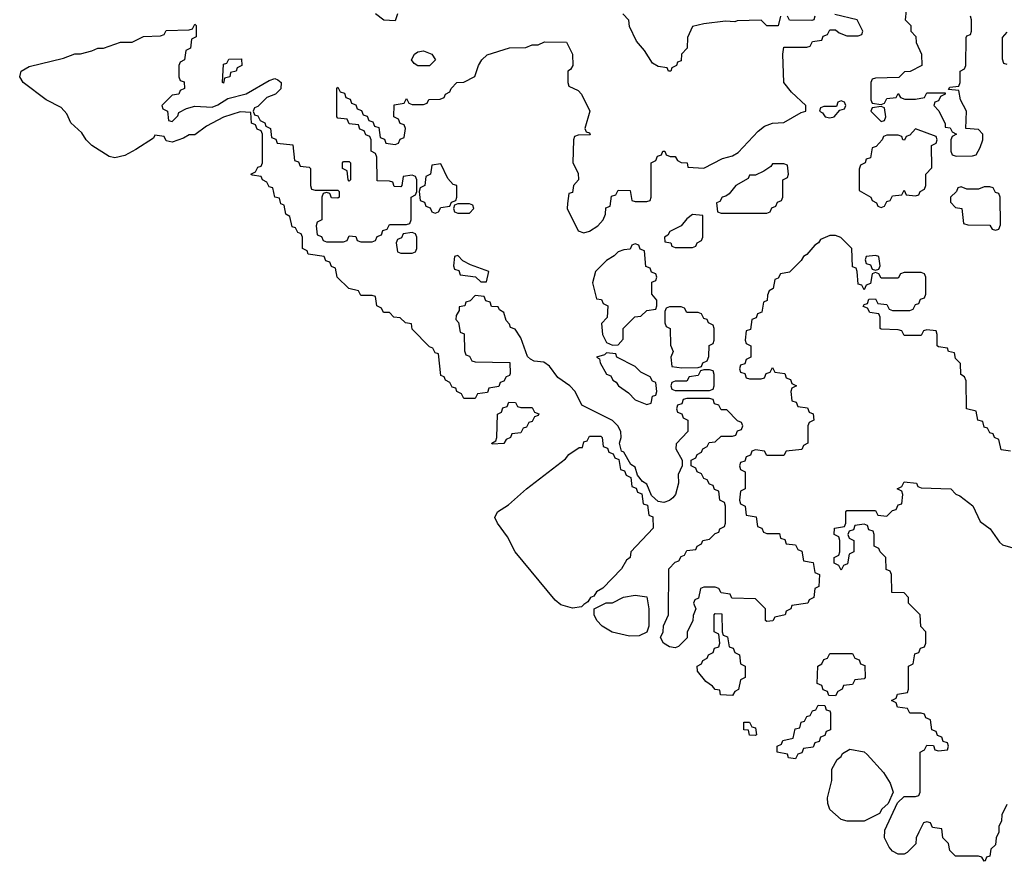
# Model space of a CAD drawing. Header units: inches. Extents: x 2112843 to 2323771, y 35243 to 209174.
# Tile 42 of 83: x 2304237 to 2307681, y 43168 to 46110. Entities that reach past the tile are written whole.
import ezdxf

# ---------------------------------------------------------------- set-up
doc = ezdxf.new("R2010")
doc.units = ezdxf.units.IN
doc.header["$MEASUREMENT"] = 0
doc.layers.add('C3004', color=7, linetype='Continuous')

msp = doc.modelspace()

# ---------------------------------------------------------------- linework, layer by layer
at = {"layer": 'C3004', "color": 6}
for points in [[(2307702, 44602), (2307670, 44606), (2307662, 44642), (2307646, 44650), (2307642, 44662), (2307630, 44666), (2307622, 44682), (2307610, 44686), (2307606, 44706), (2307588, 44710), (2307582, 44742), (2307548.7, 44750), (2307547.3, 44847.3), (2307542, 44862), (2307528.7, 44870), (2307528, 44908), (2307510, 44926), (2307506, 44946), (2307486, 44950), (2307482, 44962), (2307450, 44966), (2307446, 44970), (2307446, 45010), (2307442, 45022), (2307410, 45026), (2307398, 45022), (2307390, 45006), (2307330, 45006), (2307322, 45022), (2307310, 45026), (2307250, 45028), (2307246, 45030), (2307246, 45070), (2307242, 45082), (2307210, 45086), (2307202, 45102), (2307187.3, 45107.3), (2307190, 45114), (2307202, 45118), (2307207.3, 45132.7), (2307230, 45134), (2307238, 45118), (2307270, 45114), (2307278, 45098), (2307290, 45094), (2307350, 45094), (2307362, 45098), (2307370, 45114), (2307382, 45118), (2307387.3, 45132.7), (2307402, 45138), (2307406, 45150), (2307406, 45210), (2307402, 45222), (2307390, 45226), (2307330, 45226), (2307318, 45222), (2307310, 45206), (2307250, 45206), (2307242, 45222), (2307230, 45226), (2307218, 45222), (2307212.7, 45187.3), (2307198, 45182), (2307190, 45166), (2307182, 45182), (2307170, 45186), (2307166, 45230), (2307162, 45242), (2307150, 45246), (2307148, 45310), (2307109, 45349), (2307090, 45355.3), (2307070, 45355.3), (2307038, 45342), (2307031.3, 45330), (2307018, 45322), (2306990, 45288.7), (2306978, 45282), (2306970, 45268), (2306930, 45228), (2306898, 45222), (2306890, 45206), (2306878, 45202), (2306872, 45170), (2306858, 45162), (2306852.7, 45147.3), (2306851.6, 45128.4), (2306838, 45122), (2306832.7, 45087.3), (2306818, 45082), (2306812.7, 45067.3), (2306798, 45062), (2306792.7, 45027.3), (2306778, 45022), (2306774, 44990), (2306778, 44978), (2306794, 44970), (2306794, 44930), (2306778, 44922), (2306772.7, 44907.3), (2306758, 44902), (2306754, 44890), (2306758, 44878), (2306772.7, 44872.7), (2306778, 44858), (2306790, 44854), (2306830, 44854), (2306842, 44858), (2306847.3, 44872.7), (2306862, 44878), (2306870, 44894), (2306878, 44878), (2306912.7, 44872.7), (2306918, 44858), (2306932.7, 44852.7), (2306938, 44838), (2306954, 44830), (2306938, 44822), (2306934, 44810), (2306938, 44778), (2306952.7, 44772.7), (2306958, 44758), (2306992.7, 44752.7), (2306998, 44738), (2307012.7, 44732.7), (2307014, 44710), (2306998, 44702), (2306994, 44690), (2306994, 44630), (2306978, 44622), (2306972.7, 44607.3), (2306918, 44602), (2306910, 44586), (2306850, 44586), (2306842, 44602), (2306810, 44606), (2306798, 44602), (2306792.7, 44587.3), (2306778, 44582), (2306772.7, 44567.3), (2306758, 44562), (2306754, 44550), (2306758, 44538), (2306774, 44530), (2306774, 44470), (2306758, 44462), (2306754, 44430), (2306758, 44418), (2306774, 44410), (2306778, 44378), (2306812.7, 44372.7), (2306818, 44338), (2306832.7, 44332.7), (2306838, 44318), (2306850, 44314), (2306894, 44314), (2306898, 44298), (2306912.7, 44292.7), (2306918, 44278), (2306950, 44274), (2306958, 44258), (2306972.7, 44252.7), (2306978, 44218), (2307012.7, 44212.7), (2307018, 44178), (2307034, 44170), (2307031.6, 44128.4), (2307018, 44122), (2307014, 44090), (2306998, 44082), (2306994, 44070), (2306938, 44062), (2306934, 44050), (2306918, 44042), (2306914, 44030), (2306878, 44022), (2306871.6, 44008.4), (2306850, 44006), (2306846, 44010), (2306846, 44050), (2306810, 44086), (2306728, 44088), (2306722, 44102), (2306690, 44106), (2306682, 44122), (2306670, 44126), (2306630, 44126), (2306618, 44122), (2306611.6, 44088.4), (2306598, 44082), (2306594, 44070), (2306602, 44050), (2306592.7, 44027.3), (2306591.6, 44008.4), (2306572, 43970), (2306571, 43949), (2306541, 43919), (2306530, 43914), (2306510, 43917.2), (2306488.7, 43930), (2306478, 43950), (2306488, 43970), (2306488.4, 43991.6), (2306506, 44030), (2306508, 44190), (2306530, 44214), (2306542, 44218), (2306550, 44234), (2306562, 44238), (2306570, 44254), (2306602, 44258), (2306606, 44270), (2306622, 44278), (2306626, 44290), (2306650, 44294), (2306670, 44314), (2306682, 44318), (2306686, 44330), (2306702, 44338), (2306706, 44350), (2306706, 44410), (2306702, 44422), (2306686, 44430), (2306682, 44462), (2306667.3, 44467.3), (2306662, 44482), (2306650, 44486), (2306642, 44502), (2306630, 44506), (2306622, 44522), (2306606, 44530), (2306602, 44542), (2306586, 44550), (2306586, 44570), (2306602, 44578), (2306606, 44590), (2306622, 44598), (2306626, 44610), (2306642, 44618), (2306648.4, 44631.6), (2306670, 44634), (2306690, 44654), (2306730, 44654), (2306742, 44658), (2306747.3, 44672.7), (2306762, 44678), (2306766, 44690), (2306762, 44702), (2306747.3, 44707.3), (2306710, 44746), (2306690, 44746), (2306682, 44762), (2306667.3, 44767.3), (2306662, 44782), (2306650, 44786), (2306570, 44786), (2306558, 44782), (2306552.7, 44767.3), (2306538, 44762), (2306534, 44750), (2306538, 44738), (2306552.7, 44732.7), (2306558, 44718), (2306574, 44710), (2306574, 44670), (2306532.7, 44627.3), (2306532, 44610), (2306554, 44570), (2306554, 44550), (2306539.6, 44520.4), (2306541, 44490), (2306531, 44450), (2306521.4, 44438.6), (2306510, 44428.7), (2306490, 44422), (2306470, 44426), (2306447.3, 44447.3), (2306430, 44486), (2306415.3, 44495.3), (2306398, 44518), (2306390, 44546), (2306374.6, 44554.6), (2306350, 44598), (2306342, 44602), (2306335.3, 44630), (2306341.2, 44650), (2306339.3, 44670), (2306329, 44690), (2306310, 44709), (2306202.9, 44762.9), (2306179.3, 44810), (2306161.2, 44830), (2306119.1, 44859.1), (2306090, 44899), (2306070, 44912.3), (2306036.4, 44916.4), (2306023.1, 44923.1), (2306013.2, 44933.2), (2305990, 44998), (2305970, 45028), (2305954, 45034), (2305950, 45046), (2305938, 45058), (2305930, 45086), (2305915.3, 45095.3), (2305910, 45106), (2305887.3, 45107.3), (2305882, 45122), (2305867.3, 45127.3), (2305862, 45142), (2305830, 45146), (2305812.7, 45127.3), (2305798, 45122), (2305794, 45110), (2305774, 45106), (2305774, 45094), (2305763.6, 45076.4), (2305762, 45062), (2305771.6, 45051.6), (2305778, 45018), (2305791.6, 45011.6), (2305792.7, 44952.7), (2305798, 44938), (2305810, 44934), (2305818, 44918), (2305830, 44914), (2305951.6, 44911.6), (2305952.7, 44872.7), (2305950, 44866), (2305938, 44862), (2305930, 44846), (2305918, 44842), (2305912.7, 44827.3), (2305878, 44822), (2305872.7, 44807.3), (2305838, 44802), (2305830, 44786), (2305790, 44786), (2305782, 44802), (2305766, 44810), (2305762, 44822), (2305750, 44826), (2305742, 44842), (2305726, 44850), (2305722, 44862), (2305710, 44866), (2305702, 44942), (2305690, 44946), (2305682, 44962), (2305670, 44966), (2305610, 45028), (2305607.3, 45047.3), (2305586, 45050), (2305568, 45068), (2305546, 45070), (2305530, 45086), (2305510, 45086), (2305502, 45102), (2305486, 45110), (2305482, 45142), (2305470, 45146), (2305430, 45146), (2305422, 45162), (2305388, 45170), (2305348, 45210), (2305342, 45242), (2305327.3, 45247.3), (2305322, 45262), (2305307.3, 45267.3), (2305302, 45282), (2305246, 45290), (2305242, 45302), (2305226, 45310), (2305226, 45350), (2305222, 45362), (2305210, 45366), (2305202, 45382), (2305190, 45386), (2305182, 45422), (2305168, 45430), (2305162, 45462), (2305150, 45466), (2305146, 45486), (2305129.2, 45489.2), (2305122, 45522), (2305110, 45526), (2305102, 45542), (2305086, 45550), (2305082, 45562), (2305050, 45566), (2305046, 45570), (2305062, 45578), (2305070, 45594), (2305082, 45598), (2305086, 45610), (2305086, 45710), (2305082, 45722), (2305067.3, 45727.3), (2305062, 45742), (2305048.4, 45748.4), (2305046, 45786), (2305008.4, 45788.4), (2304950, 45769), (2304890, 45738), (2304850, 45708), (2304830, 45708), (2304810, 45695.3), (2304770, 45682), (2304750, 45686), (2304742, 45702), (2304710, 45706), (2304704.7, 45695.3), (2304643.8, 45656.2), (2304604.9, 45635.1), (2304570, 45627.6), (2304550, 45631.3), (2304489.5, 45670), (2304469.5, 45690), (2304454.2, 45714.2), (2304416, 45750), (2304401.5, 45781.5), (2304382.7, 45802.7), (2304330, 45829.4), (2304249.4, 45890), (2304237.2, 45910), (2304242, 45930), (2304270, 45946.8), (2304390, 45976), (2304430, 45990.8), (2304450, 45991), (2304490, 46001), (2304510, 46010.8), (2304530, 46011), (2304590, 46031), (2304630, 46032), (2304670, 46051.3), (2304730, 46054), (2304742, 46058), (2304750, 46072), (2304830, 46074), (2304842, 46078), (2304850, 46094), (2304854, 46090), (2304854, 46050), (2304838, 46042), (2304834, 46010), (2304818, 46002), (2304814, 45970), (2304798, 45962), (2304794, 45950), (2304794, 45910), (2304798, 45898), (2304812.7, 45892.7), (2304814, 45870), (2304798, 45862), (2304794, 45850), (2304770, 45846), (2304734, 45810), (2304738, 45798), (2304754, 45790), (2304758, 45758), (2304770, 45754), (2304790, 45774), (2304794, 45786), (2304820.2, 45799.8), (2304850, 45807.3), (2304910, 45804.7), (2304930, 45812), (2304965.2, 45834.8), (2305029.1, 45850.9), (2305110, 45898), (2305130, 45904.7), (2305139.8, 45899.8), (2305151.3, 45890), (2305150, 45868), (2305132, 45850), (2305102, 45838), (2305070, 45806), (2305058, 45802), (2305054, 45790), (2305058, 45778), (2305070, 45774), (2305078, 45758), (2305094, 45750), (2305098, 45738), (2305114, 45730), (2305118, 45698), (2305132.7, 45692.7), (2305138, 45678), (2305192.7, 45672.7), (2305198, 45618), (2305212.7, 45612.7), (2305218, 45598), (2305250, 45594), (2305254, 45590), (2305254, 45530), (2305258, 45518), (2305270, 45514), (2305350, 45514), (2305354, 45510), (2305354, 45490), (2305350, 45486), (2305327.3, 45487.3), (2305322, 45502), (2305310, 45506), (2305298, 45502), (2305294, 45490), (2305294, 45410), (2305278, 45402), (2305274, 45390), (2305278, 45358), (2305292.7, 45352.7), (2305298, 45338), (2305310, 45334), (2305370, 45334), (2305382, 45338), (2305390, 45354), (2305412.7, 45352.7), (2305418, 45338), (2305430, 45334), (2305470, 45334), (2305482, 45338), (2305487.3, 45352.7), (2305502, 45358), (2305507.3, 45372.7), (2305522, 45378), (2305530, 45394), (2305590, 45394), (2305602, 45398), (2305606, 45410), (2305606, 45490), (2305622, 45498), (2305626, 45510), (2305626, 45550), (2305622, 45562), (2305610, 45566), (2305578, 45562), (2305574, 45530), (2305570, 45526), (2305547.3, 45527.3), (2305542, 45542), (2305530, 45546), (2305487.3, 45547.3), (2305486, 45630), (2305482, 45642), (2305466, 45650), (2305466, 45690), (2305462, 45702), (2305447.3, 45707.3), (2305442, 45722), (2305427.3, 45727.3), (2305422, 45742), (2305390, 45746), (2305382, 45762), (2305350, 45766), (2305346, 45770), (2305346, 45870), (2305350, 45874), (2305358, 45858), (2305372.7, 45852.7), (2305378, 45838), (2305392.7, 45832.7), (2305398, 45818), (2305412.7, 45812.7), (2305418, 45798), (2305432.7, 45792.7), (2305438, 45778), (2305452.7, 45772.7), (2305458, 45758), (2305472.7, 45752.7), (2305478, 45738), (2305492.7, 45732.7), (2305498, 45698), (2305512.7, 45692.7), (2305518, 45678), (2305550, 45674), (2305562, 45678), (2305567.3, 45692.7), (2305582, 45698), (2305586, 45730), (2305582, 45742), (2305567.3, 45747.3), (2305562, 45762), (2305546, 45770), (2305547.3, 45812.7), (2305582, 45818), (2305590, 45834), (2305598, 45818), (2305610, 45814), (2305650, 45814), (2305662, 45818), (2305668.4, 45831.6), (2305707.3, 45832.7), (2305722, 45838), (2305726, 45850), (2305742, 45858), (2305746, 45870), (2305766, 45890), (2305790, 45892), (2305828.7, 45911.3), (2305841.2, 45950), (2305853.2, 45970), (2305872.3, 45987.7), (2305950, 46012), (2306007.3, 46012.7), (2306030, 46022), (2306050, 46022), (2306072.7, 46032.7), (2306150, 46032), (2306170.9, 45989.1), (2306171.3, 45950), (2306163.6, 45936.4), (2306154, 45930), (2306154, 45890), (2306158, 45878), (2306190, 45862), (2306202, 45850), (2306231.3, 45790), (2306214, 45730), (2306218, 45718), (2306230, 45714), (2306232.7, 45707.3), (2306190, 45706), (2306178, 45702), (2306174, 45690), (2306172, 45610), (2306190, 45574), (2306192, 45550), (2306174, 45530), (2306170, 45506), (2306158, 45502), (2306152.7, 45467.3), (2306152, 45450), (2306190, 45372), (2306210, 45365.5), (2306230, 45370.8), (2306259, 45390), (2306278, 45410), (2306286, 45430), (2306287.3, 45452.7), (2306302, 45458), (2306307.3, 45492.7), (2306322, 45498), (2306330, 45514), (2306372.7, 45512.7), (2306378, 45478), (2306390, 45474), (2306430, 45474), (2306442, 45478), (2306446, 45490), (2306446, 45610), (2306462, 45618), (2306467.3, 45632.7), (2306482, 45638), (2306486, 45650), (2306494, 45650), (2306498, 45638), (2306512, 45632), (2306530, 45631.3), (2306538, 45618), (2306550, 45611.3), (2306572, 45610), (2306574, 45594), (2306630, 45591.3), (2306695.1, 45624.9), (2306730, 45634), (2306750, 45645.5), (2306820, 45720), (2306842.2, 45737.8), (2306870, 45748.8), (2306910, 45750.7), (2306970, 45786), (2306986, 45790), (2306986, 45810), (2306936.4, 45856.4), (2306909.2, 45890), (2306906, 45990), (2306910, 46014), (2306990, 46014), (2307002, 46018), (2307010, 46034), (2307042, 46038), (2307047.3, 46052.7), (2307062, 46058), (2307070, 46074), (2307090, 46074), (2307103.6, 46063.6), (2307130, 46054), (2307170, 46054), (2307182, 46058), (2307186, 46070), (2307166, 46110), (2307088.4, 46128.4)], [(2305558, 46130), (2305550, 46106), (2305511.2, 46108.8), (2305482, 46130)], [(2306898, 46122), (2306890, 46088), (2306850, 46089), (2306830, 46108), (2306746, 46106), (2306738, 46102), (2306705.2, 46105.2), (2306630, 46095.3), (2306590, 46086), (2306572.7, 46047.3), (2306571.3, 46010), (2306552, 45990), (2306550, 45966), (2306538, 45962), (2306534, 45950), (2306518, 45942), (2306514, 45930), (2306506, 45930), (2306502, 45942), (2306470, 45946), (2306450, 45958), (2306422.7, 46002.7), (2306394.6, 46034.6), (2306370, 46086), (2306368, 46108), (2306346, 46130)], [(2307018, 46122), (2307014, 46110), (2307007.3, 46107.3), (2306930, 46108), (2306922, 46122)], [(2307338, 46142), (2307334, 46110), (2307354, 46090), (2307354, 46070), (2307371.6, 46051.6), (2307372, 46030), (2307391.3, 45990), (2307392, 45950), (2307351.2, 45928.8), (2307332, 45928), (2307311.6, 45908.4), (2307230, 45906), (2307218, 45902), (2307214, 45890), (2307214, 45830), (2307218, 45818), (2307250, 45814), (2307262, 45818), (2307270, 45834), (2307302, 45838), (2307310, 45852), (2307318, 45838), (2307332.7, 45832.7), (2307370, 45832), (2307402, 45838), (2307410, 45854), (2307474, 45854), (2307474, 45850), (2307458, 45842), (2307450, 45826), (2307438, 45822), (2307434, 45810), (2307451.6, 45791.6), (2307474, 45746), (2307474, 45734), (2307491.6, 45731.6), (2307498, 45718), (2307514, 45710), (2307498, 45702), (2307494, 45690), (2307494, 45650), (2307498, 45638), (2307512.7, 45632.7), (2307570, 45634), (2307582, 45638), (2307596.4, 45663.6), (2307606, 45690), (2307606, 45710), (2307590, 45726), (2307546, 45730), (2307548, 45790), (2307528, 45830), (2307522, 45862), (2307486, 45866), (2307490, 45874), (2307522, 45878), (2307526, 45890), (2307526, 45930), (2307542, 45938), (2307546, 45950), (2307547.3, 46047.3), (2307550, 46054), (2307562, 46058), (2307566, 46070), (2307566, 46110), (2307562, 46122)], [(2307690, 46066), (2307672.7, 46047.3), (2307672.7, 45972.7), (2307678, 45958), (2307690, 45954)], [(2307690, 43366), (2307672, 43330), (2307671.3, 43310), (2307662, 43290), (2307662, 43270), (2307652, 43250), (2307650, 43226), (2307634, 43210), (2307630, 43186), (2307618, 43182), (2307614, 43170), (2307610, 43168), (2307602, 43182), (2307590, 43186), (2307510, 43186), (2307490, 43206), (2307486, 43230), (2307466, 43250), (2307462, 43282), (2307430, 43286), (2307422, 43302), (2307410, 43306), (2307398, 43302), (2307382, 43270), (2307372, 43250), (2307371.3, 43228.7), (2307340.7, 43199.3), (2307330, 43193.2), (2307310, 43193.2), (2307290, 43204), (2307277.5, 43217.5), (2307262, 43250), (2307263.1, 43276.9), (2307307.3, 43372.7), (2307330, 43394), (2307370, 43394), (2307382, 43398), (2307386, 43410), (2307386, 43550), (2307402, 43558), (2307410, 43574), (2307432.7, 43572.7), (2307438, 43558), (2307450, 43554), (2307482, 43558), (2307486, 43570), (2307482, 43582), (2307467.3, 43587.3), (2307462, 43602), (2307447.3, 43607.3), (2307442, 43622), (2307427.3, 43627.3), (2307422, 43662), (2307406, 43670), (2307402, 43682), (2307390, 43686), (2307350, 43686), (2307342, 43702), (2307307.3, 43707.3), (2307302, 43722), (2307286, 43730), (2307302, 43738), (2307307.3, 43752.7), (2307342, 43758), (2307346, 43770), (2307346, 43850), (2307362, 43858), (2307367.3, 43892.7), (2307382, 43898), (2307387.3, 43912.7), (2307402, 43918), (2307406, 43930), (2307406, 43970), (2307388.4, 43988.4), (2307386, 44030), (2307346, 44070), (2307346, 44090), (2307330, 44106), (2307287.3, 44107.3), (2307286, 44170), (2307282, 44182), (2307268, 44188), (2307266, 44230), (2307246, 44250), (2307242, 44262), (2307226, 44270), (2307226, 44310), (2307222, 44322), (2307207.3, 44327.3), (2307202, 44342), (2307190, 44346), (2307158, 44342), (2307152.7, 44327.3), (2307138, 44322), (2307134, 44310), (2307138, 44298), (2307154, 44290), (2307154, 44250), (2307138, 44242), (2307132.7, 44207.3), (2307118, 44202), (2307110, 44186), (2307102, 44202), (2307086, 44210), (2307086, 44230), (2307102, 44238), (2307106, 44250), (2307106, 44290), (2307102, 44302), (2307086, 44310), (2307087.3, 44332.7), (2307122, 44338), (2307126, 44350), (2307126, 44390), (2307130, 44394), (2307230, 44394), (2307238, 44378), (2307270, 44374), (2307290, 44394), (2307302, 44398), (2307310, 44414), (2307322, 44418), (2307326, 44450), (2307322, 44462), (2307306, 44470), (2307322, 44478), (2307330, 44494), (2307374, 44490), (2307378, 44478), (2307390, 44474), (2307494, 44470), (2307511.3, 44451.3), (2307525.4, 44445.4), (2307570.5, 44410.5), (2307596, 44356), (2307631, 44330), (2307663.5, 44283.5), (2307674.4, 44274.4), (2307710, 44264)]]:
    msp.add_lwpolyline(points, dxfattribs=at)
for points in [[(2304950, 45888), (2304946, 45890), (2304950, 45954), (2304962, 45958), (2304968.4, 45971.6), (2305012.7, 45972.7), (2305014, 45950), (2304998, 45942), (2304994, 45930), (2304974, 45926), (2304972, 45910), (2304954, 45906)], [(2305630, 45948.7), (2305616.4, 45956.4), (2305608, 45970), (2305618, 45990), (2305630, 45998), (2305650, 46001), (2305678, 45990), (2305691, 45970), (2305670, 45949)], [(2307110, 45826), (2307098, 45822), (2307094, 45806), (2307050, 45806), (2307038, 45802), (2307034, 45790), (2307044.7, 45784.7), (2307054, 45770), (2307070, 45766.8), (2307086, 45770), (2307106, 45794), (2307122, 45798), (2307126, 45810), (2307122, 45822)], [(2307250, 45806), (2307218, 45802), (2307214, 45790), (2307250, 45754), (2307262, 45758), (2307266, 45770), (2307262, 45802)], [(2307370, 45728), (2307350, 45706), (2307338, 45702), (2307331.6, 45688.4), (2307326, 45690), (2307322, 45702), (2307310, 45706), (2307270, 45706), (2307258, 45702), (2307254, 45690), (2307232.7, 45667.3), (2307218, 45662), (2307212.7, 45627.3), (2307198, 45622), (2307194, 45610), (2307178, 45602), (2307172.7, 45587.3), (2307172.7, 45512.7), (2307214, 45490), (2307218, 45478), (2307234, 45470), (2307238, 45458), (2307250, 45454), (2307262, 45458), (2307270, 45474), (2307282, 45478), (2307290, 45494), (2307322, 45498), (2307330, 45514), (2307338, 45498), (2307370, 45494), (2307382, 45498), (2307386, 45510), (2307402, 45518), (2307406, 45530), (2307406, 45570), (2307427.3, 45592.7), (2307426, 45670), (2307442, 45678), (2307446, 45690), (2307442, 45702)], [(2305390, 45546), (2305386, 45550), (2305382, 45582), (2305366, 45590), (2305366, 45610), (2305370, 45614), (2305390, 45614), (2305394, 45610), (2305394, 45550)], [(2305710, 45606), (2305678, 45602), (2305674, 45570), (2305658, 45562), (2305654, 45530), (2305638, 45522), (2305634, 45510), (2305638, 45478), (2305652.7, 45472.7), (2305658, 45458), (2305672.7, 45452.7), (2305678, 45438), (2305690, 45434), (2305702, 45438), (2305710, 45454), (2305742, 45458), (2305747.3, 45472.7), (2305762, 45478), (2305766, 45490), (2305766, 45530), (2305753.6, 45533.6), (2305735.1, 45555.1)], [(2306910, 45606), (2306870, 45606), (2306863.6, 45596.4), (2306839.6, 45580.4), (2306810, 45566), (2306790, 45566), (2306785.4, 45554.6), (2306742, 45530), (2306718.8, 45501.2), (2306707.3, 45492.7), (2306694, 45490), (2306685.4, 45474.6), (2306674, 45470), (2306678, 45438), (2306690, 45434), (2306850, 45434), (2306862, 45438), (2306867.3, 45452.7), (2306882, 45458), (2306887.3, 45472.7), (2306902, 45478), (2306906, 45490), (2306906, 45550), (2306922, 45558), (2306926, 45570), (2306922, 45602)], [(2307630, 45526), (2307610, 45526), (2307590, 45518), (2307550, 45518), (2307530, 45526), (2307518, 45522), (2307514, 45510), (2307492, 45490), (2307492.7, 45472.7), (2307510, 45454), (2307532, 45450), (2307538, 45398), (2307552.7, 45392.7), (2307630, 45392), (2307638, 45378), (2307650, 45374), (2307662, 45378), (2307667.3, 45392.7), (2307666, 45490), (2307662, 45502), (2307650, 45506), (2307642, 45522)], [(2305810, 45466), (2305770, 45466), (2305758, 45462), (2305754, 45450), (2305758, 45438), (2305770, 45434), (2305810, 45434), (2305826, 45450), (2305822, 45462)], [(2306590, 45428.7), (2306570, 45414), (2306550.8, 45389.2), (2306511.3, 45370), (2306503.5, 45356.5), (2306492, 45350), (2306494, 45334), (2306514, 45330), (2306518, 45318), (2306530, 45314), (2306590, 45314), (2306602, 45318), (2306606, 45330), (2306622, 45338), (2306626, 45350), (2306626, 45426)], [(2305610, 45366), (2305578, 45362), (2305572.7, 45347.3), (2305558, 45342), (2305554, 45330), (2305558, 45298), (2305570, 45294), (2305610, 45294), (2305622, 45298), (2305626, 45310), (2305626, 45350), (2305622, 45362)], [(2306390, 45326), (2306378, 45322), (2306372.7, 45307.3), (2306350, 45306), (2306330, 45298), (2306316, 45284), (2306290, 45268.7), (2306251, 45230), (2306241, 45190), (2306254, 45134), (2306271.6, 45131.6), (2306278, 45118), (2306294, 45110), (2306291.6, 45068.4), (2306272, 45048), (2306276, 45010), (2306290, 44982), (2306310, 44972), (2306330, 44974), (2306347.3, 44992.7), (2306348, 45030), (2306388.8, 45071.2), (2306410, 45074), (2306430, 45094), (2306462, 45098), (2306466, 45110), (2306466, 45130), (2306448, 45150), (2306448, 45192), (2306462, 45198), (2306466, 45210), (2306462, 45222), (2306447.3, 45227.3), (2306442, 45242), (2306427.3, 45247.3), (2306422, 45302), (2306407.3, 45307.3), (2306402, 45322)], [(2305770, 45286), (2305758, 45282), (2305754, 45250), (2305758, 45238), (2305772.7, 45232.7), (2305778, 45218), (2305831.6, 45211.6), (2305850, 45194), (2305870, 45194), (2305878, 45230), (2305813.6, 45253.6), (2305787.3, 45267.3)], [(2307230, 45286), (2307198, 45282), (2307194, 45270), (2307198, 45258), (2307212.7, 45252.7), (2307218, 45238), (2307230, 45234), (2307242, 45238), (2307246, 45250), (2307242, 45282)], [(2306550, 45106), (2306510, 45106), (2306498, 45102), (2306494, 45090), (2306494, 45050), (2306498, 45038), (2306512, 45030), (2306512.7, 44972.7), (2306522, 44950), (2306514, 44930), (2306518, 44898), (2306552.7, 44892.7), (2306610, 44894), (2306622, 44898), (2306626, 44910), (2306642, 44918), (2306647.3, 44932.7), (2306648.4, 44971.6), (2306662, 44978), (2306666, 44990), (2306666, 45030), (2306662, 45042), (2306646, 45050), (2306642, 45062), (2306630, 45066), (2306622, 45082), (2306610, 45086), (2306570, 45086), (2306562, 45102)], [(2306290, 44946), (2306282, 44938), (2306254, 44930), (2306264.7, 44924.7), (2306266.8, 44910), (2306290, 44871.3), (2306304.9, 44864.9), (2306311.3, 44850), (2306323.4, 44843.4), (2306331.3, 44830), (2306365.8, 44805.8), (2306390, 44781), (2306430, 44764.7), (2306446, 44770), (2306450, 44794), (2306462, 44798), (2306466, 44810), (2306462, 44842), (2306450, 44846), (2306442, 44862), (2306410, 44878), (2306390, 44898), (2306326, 44930), (2306322, 44942)], [(2306650, 44886), (2306630, 44886), (2306618, 44882), (2306610, 44866), (2306578, 44862), (2306570, 44846), (2306530, 44846), (2306518, 44842), (2306514, 44830), (2306518, 44818), (2306530, 44814), (2306650, 44814), (2306662, 44818), (2306666, 44830), (2306666, 44870), (2306662, 44882)], [(2305990, 44754), (2306030, 44754), (2306038, 44738), (2306052.7, 44732.7), (2306050, 44726), (2306038, 44722), (2306030, 44706), (2306018, 44702), (2306010, 44686), (2305998, 44682), (2305990, 44666), (2305958, 44662), (2305954, 44650), (2305938, 44642), (2305930, 44628), (2305890, 44626), (2305888, 44630), (2305902, 44638), (2305906, 44650), (2305908.4, 44731.6), (2305922, 44738), (2305927.3, 44752.7), (2305942, 44758), (2305947.3, 44772.7), (2305971.6, 44771.6), (2305978, 44758)], [(2306170, 44052.7), (2306130, 44064.5), (2306110, 44081.3), (2305969.6, 44250), (2305942.7, 44302.7), (2305907.8, 44350), (2305899.3, 44370), (2305908.7, 44390), (2305946.3, 44413.7), (2306009.3, 44470), (2306145.6, 44574.4), (2306158, 44590), (2306194, 44614), (2306206, 44614), (2306210, 44634), (2306222, 44638), (2306230, 44654), (2306270, 44654), (2306274, 44650), (2306278, 44618), (2306292.7, 44612.7), (2306298, 44598), (2306312.7, 44592.7), (2306318, 44578), (2306332.7, 44572.7), (2306338, 44538), (2306352.7, 44532.7), (2306358, 44518), (2306374, 44510), (2306378, 44478), (2306392.7, 44472.7), (2306398, 44458), (2306412.7, 44452.7), (2306418, 44418), (2306432.7, 44412.7), (2306438, 44378), (2306451.6, 44371.6), (2306452.7, 44332.7), (2306374, 44250), (2306372, 44230), (2306359.6, 44220.4), (2306342, 44190), (2306276.9, 44123.1), (2306254, 44110), (2306245.4, 44094.6), (2306234, 44090), (2306224.7, 44075.3), (2306210, 44066), (2306202, 44058)], [(2306370, 43955.1), (2306309.4, 43969.4), (2306274, 43990), (2306255.3, 44010), (2306246, 44030), (2306246, 44050), (2306288.4, 44071.6), (2306310, 44072), (2306348.8, 44091.2), (2306390, 44098), (2306430, 44092), (2306438, 44050), (2306438, 43990), (2306430, 43968.7), (2306403.5, 43956.5)], [(2306730, 43748), (2306688, 43750), (2306686, 43766), (2306670, 43768), (2306660.4, 43780.4), (2306636.4, 43796.4), (2306607.3, 43832.7), (2306606, 43850), (2306622, 43858), (2306626, 43870), (2306642, 43878), (2306646, 43890), (2306662, 43898), (2306667.3, 43912.7), (2306682, 43918), (2306686, 43930), (2306682, 43962), (2306666, 43970), (2306666, 44030), (2306670, 44034), (2306692.7, 44032.7), (2306694, 43970), (2306698, 43958), (2306712.7, 43952.7), (2306718, 43918), (2306732.7, 43912.7), (2306738, 43898), (2306754, 43890), (2306758, 43858), (2306774, 43850), (2306774, 43810), (2306758, 43802), (2306751.6, 43768.4), (2306738, 43762)], [(2307090, 43746), (2307067.3, 43747.3), (2307062, 43762), (2307047.3, 43767.3), (2307042, 43782), (2307026, 43790), (2307028, 43850), (2307042, 43858), (2307050, 43874), (2307062, 43878), (2307070, 43894), (2307150, 43894), (2307158, 43878), (2307172.7, 43872.7), (2307178, 43858), (2307192.7, 43852.7), (2307194, 43810), (2307190, 43806), (2307158, 43802), (2307150, 43786), (2307118, 43782), (2307114, 43770), (2307098, 43762)], [(2306950, 43526), (2306926, 43530), (2306922, 43542), (2306886, 43550), (2306886, 43570), (2306902, 43578), (2306906, 43590), (2306942, 43598), (2306948.8, 43631.2), (2306966, 43634), (2306970, 43654), (2306982, 43658), (2306990, 43674), (2307002, 43678), (2307010, 43694), (2307022, 43698), (2307030, 43714), (2307052.7, 43712.7), (2307058, 43698), (2307070, 43694), (2307072.7, 43687.3), (2307072.7, 43627.3), (2307058, 43622), (2307052.7, 43607.3), (2307038, 43602), (2307032.7, 43587.3), (2307018, 43582), (2307012.7, 43567.3), (2306978, 43562), (2306972.7, 43547.3), (2306958, 43542)], [(2306810, 43608), (2306789.1, 43609.1), (2306786, 43626), (2306770, 43628), (2306770, 43654), (2306790, 43654), (2306798, 43638), (2306810, 43634), (2306814, 43610)], [(2307190, 43308.7), (2307131.2, 43308.8), (2307110, 43314), (2307070, 43349.2), (2307064, 43370), (2307062, 43390), (2307078, 43450), (2307078, 43490), (2307096.4, 43523.6), (2307110, 43534), (2307115.3, 43544.7), (2307140.2, 43559.8), (2307190, 43550.7), (2307200.9, 43540.9), (2307258, 43478), (2307281.6, 43441.6), (2307292, 43410), (2307274, 43370), (2307252, 43350), (2307244.7, 43335.3)]]:
    msp.add_lwpolyline(points, close=True, dxfattribs=at)

doc.saveas('drawing.dxf')
